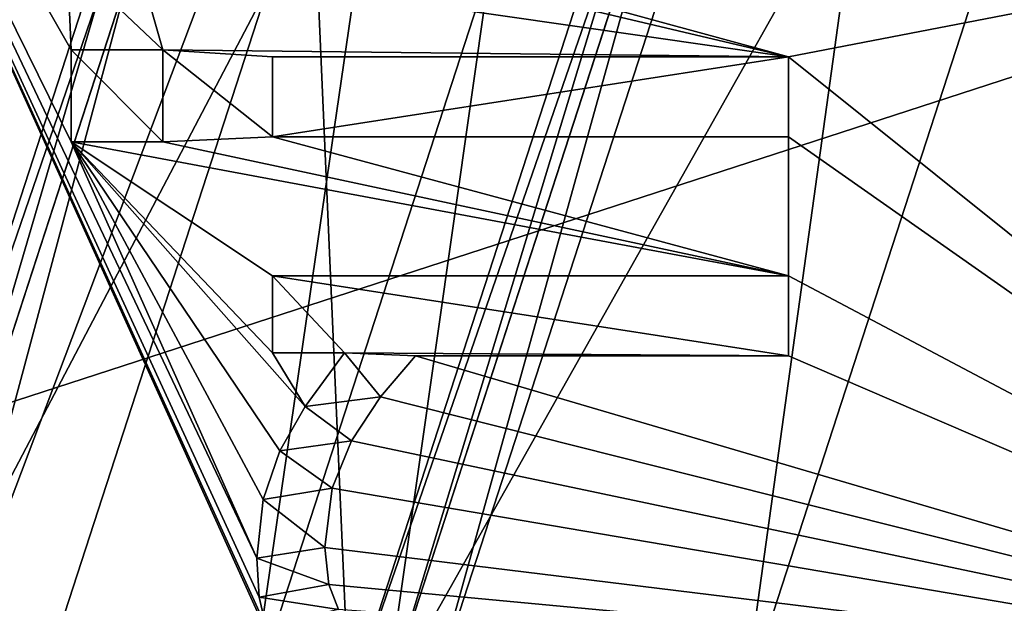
# Model space of a CAD drawing. Header units: millimetres. Extents: x -50 to 50, y -120 to 419.
# Tile 168 of 241: x -18.29 to -12.8, y 300.56 to 303.81. Entities that reach past the tile are written whole.
import ezdxf

# ---------------------------------------------------------------- set-up
doc = ezdxf.new("R2010")
doc.units = ezdxf.units.MM
doc.header["$LTSCALE"] = 81.481481
for name, color, linetype in [('115', 7, 'CONTINUOUS'), ('117', 7, 'CONTINUOUS'), ('119', 7, 'CONTINUOUS'), ('121', 7, 'CONTINUOUS'), ('124', 7, 'CONTINUOUS'), ('125', 7, 'CONTINUOUS'), ('126', 7, 'CONTINUOUS'), ('130', 7, 'CONTINUOUS'), ('132', 7, 'CONTINUOUS'), ('134', 7, 'CONTINUOUS'), ('139', 7, 'CONTINUOUS'), ('140', 7, 'CONTINUOUS'), ('141', 7, 'CONTINUOUS'), ('143', 7, 'CONTINUOUS'), ('145', 7, 'CONTINUOUS'), ('147', 7, 'CONTINUOUS'), ('148', 7, 'CONTINUOUS'), ('150', 7, 'CONTINUOUS'), ('152', 7, 'CONTINUOUS'), ('154', 7, 'CONTINUOUS'), ('155', 7, 'CONTINUOUS'), ('157', 7, 'CONTINUOUS'), ('159', 7, 'CONTINUOUS'), ('2004', 7, 'CONTINUOUS'), ('2006', 7, 'CONTINUOUS'), ('2007', 7, 'CONTINUOUS'), ('2008', 7, 'CONTINUOUS'), ('2009', 7, 'CONTINUOUS'), ('2010', 7, 'CONTINUOUS'), ('2044', 7, 'CONTINUOUS'), ('2045', 7, 'CONTINUOUS'), ('2046', 7, 'CONTINUOUS'), ('2047', 7, 'CONTINUOUS'), ('2048', 7, 'CONTINUOUS'), ('2049', 7, 'CONTINUOUS'), ('2050', 7, 'CONTINUOUS'), ('2051', 7, 'CONTINUOUS'), ('2052', 7, 'CONTINUOUS'), ('2053', 7, 'CONTINUOUS'), ('2054', 7, 'CONTINUOUS'), ('2055', 7, 'CONTINUOUS'), ('2056', 7, 'CONTINUOUS'), ('2081', 7, 'CONTINUOUS'), ('2082', 7, 'CONTINUOUS'), ('2083', 7, 'CONTINUOUS'), ('2084', 7, 'CONTINUOUS'), ('2085', 7, 'CONTINUOUS'), ('2086', 7, 'CONTINUOUS'), ('2138', 7, 'CONTINUOUS'), ('2150', 7, 'CONTINUOUS'), ('2381', 7, 'CONTINUOUS'), ('2383', 7, 'CONTINUOUS'), ('2384', 7, 'CONTINUOUS'), ('2386', 7, 'CONTINUOUS')]:
    doc.layers.add(name, color=color, linetype=linetype)

msp = doc.modelspace()

# ---------------------------------------------------------------- linework, layer by layer
at = {"layer": '115', "linetype": 'CONTINUOUS'}
msp.add_3dface([(-21, 300, 1), (-21.8434, 315.8703, 1), (-16.9894, 312.3435, 1), (-21, 300, 1)], dxfattribs=at)
at = {"layer": '117', "linetype": 'CONTINUOUS'}
for points in [[(-21, 300), (-16.9894, 312.3435), (-16.45, 300), (-21, 300)], [(-16.45, 300), (-16.9894, 312.3435), (-13.3083, 309.6691), (-16.45, 300)]]:
    msp.add_3dface(points, dxfattribs=at)
at = {"layer": '119', "linetype": 'CONTINUOUS'}
for points in [[(-17.1916, 312.4904, 2.5), (-21.25, 300, 2.5), (-16.5848, 312.0496, 2.5), (-17.1916, 312.4904, 2.5)], [(-16.5848, 312.0496, 2.5), (-21.25, 300, 2.5), (-20.5, 300, 2.5), (-16.5848, 312.0496, 2.5)]]:
    msp.add_3dface(points, dxfattribs=at)
at = {"layer": '121', "linetype": 'CONTINUOUS'}
for points in [[(-27.3904, 308.8997, 5), (-28.8, 300, 5), (-17.3534, 312.608, 5), (-27.3904, 308.8997, 5)], [(-17.3534, 312.608, 5), (-28.8, 300, 5), (-21.45, 300, 5), (-17.3534, 312.608, 5)]]:
    msp.add_3dface(points, dxfattribs=at)
at = {"layer": '124', "linetype": 'CONTINUOUS'}
for points in [[(-21, 300, 1), (-16.9894, 312.3435, 1), (-21, 300), (-21, 300, 1)], [(-21, 300), (-16.9894, 312.3435, 1), (-16.9894, 312.3435), (-21, 300)]]:
    msp.add_3dface(points, dxfattribs=at)
at = {"layer": '125', "linetype": 'CONTINUOUS'}
for points in [[(-16.25, 300, 2.3), (-16.25, 300, 0.2), (-13.1465, 309.5515, 0.2), (-16.25, 300, 2.3)], [(-13.1465, 309.5515, 2.3), (-16.25, 300, 2.3), (-13.1465, 309.5515, 0.2), (-13.1465, 309.5515, 2.3)]]:
    msp.add_3dface(points, dxfattribs=at)
at = {"layer": '126', "linetype": 'CONTINUOUS'}
for points in [[(-21.25, 300, 4.8), (-17.1916, 312.4904, 2.5), (-17.1916, 312.4905, 4.8), (-21.25, 300, 4.8)], [(-21.25, 300, 2.5), (-17.1916, 312.4904, 2.5), (-21.25, 300, 4.8), (-21.25, 300, 2.5)]]:
    msp.add_3dface(points, dxfattribs=at)
at = {"layer": '130', "linetype": 'CONTINUOUS'}
for points in [[(-17.3534, 312.608, 5), (-21.45, 300, 5), (-17.1916, 312.4905, 4.8), (-17.3534, 312.608, 5)], [(-21.45, 300, 5), (-21.25, 300, 4.8), (-17.1916, 312.4905, 4.8), (-21.45, 300, 5)]]:
    msp.add_3dface(points, dxfattribs=at)
at = {"layer": '132', "linetype": 'CONTINUOUS'}
for points in [[(-16.45, 300, 2.5), (-13.1465, 309.5515, 2.3), (-13.3083, 309.6691, 2.5), (-16.45, 300, 2.5)], [(-16.25, 300, 2.3), (-13.1465, 309.5515, 2.3), (-16.45, 300, 2.5), (-16.25, 300, 2.3)]]:
    msp.add_3dface(points, dxfattribs=at)
at = {"layer": '134', "linetype": 'CONTINUOUS'}
for points in [[(-16.45, 300), (-13.3083, 309.6691), (-16.25, 300, 0.2), (-16.45, 300)], [(-16.25, 300, 0.2), (-13.3083, 309.6691), (-13.1465, 309.5515, 0.2), (-16.25, 300, 0.2)]]:
    msp.add_3dface(points, dxfattribs=at)
at = {"layer": '139', "linetype": 'CONTINUOUS'}
for points in [[(-16.8275, 312.226, 37.5), (-20.8, 300, 37.5), (-15.5331, 311.2855, 37.5), (-16.8275, 312.226, 37.5)], [(-15.5331, 311.2855, 37.5), (-20.8, 300, 37.5), (-19.2, 300, 37.5), (-15.5331, 311.2855, 37.5)]]:
    msp.add_3dface(points, dxfattribs=at)
at = {"layer": '140', "linetype": 'CONTINUOUS'}
for points in [[(-21, 300, 3), (-21, 300, 37.3), (-16.9893, 312.3435, 37.3), (-21, 300, 3)], [(-21, 300, 3), (-16.9893, 312.3435, 37.3), (-16.9893, 312.3435, 3), (-21, 300, 3)]]:
    msp.add_3dface(points, dxfattribs=at)
at = {"layer": '141', "linetype": 'CONTINUOUS'}
for points in [[(-16.45, 300, 2.5), (-13.3083, 309.6691, 2.5), (-16, 300, 2.5), (-16.45, 300, 2.5)], [(-16, 300, 2.5), (-13.3083, 309.6691, 2.5), (-12.9444, 309.4044, 2.5), (-16, 300, 2.5)]]:
    msp.add_3dface(points, dxfattribs=at)
at = {"layer": '143', "linetype": 'CONTINUOUS'}
for points in [[(-16, 300), (-12.9444, 309.4044, 2.5), (-12.9443, 309.4046), (-16, 300)], [(-16, 300, 2.5), (-12.9444, 309.4044, 2.5), (-16, 300), (-16, 300, 2.5)]]:
    msp.add_3dface(points, dxfattribs=at)
at = {"layer": '145', "linetype": 'CONTINUOUS'}
for points in [[(-14.25, 300, 4), (-11.5285, 308.3759), (-11.5285, 308.376, 4), (-14.25, 300, 4)], [(-14.25, 300, 4), (-14.25, 300), (-11.5285, 308.3759), (-14.25, 300, 4)]]:
    msp.add_3dface(points, dxfattribs=at)
at = {"layer": '147', "linetype": 'CONTINUOUS'}
for points in [[(-14.7246, 310.697, 6), (-18.2, 300, 6), (-16.25, 300, 6), (-14.7246, 310.697, 6)], [(-14.7246, 310.697, 6), (-16.25, 300, 6), (-13.1466, 309.5514, 6), (-14.7246, 310.697, 6)]]:
    msp.add_3dface(points, dxfattribs=at)
at = {"layer": '148', "linetype": 'CONTINUOUS'}
for points in [[(-19, 300, 37.3), (-19, 300, 6.8), (-15.3713, 311.1679, 6.8), (-19, 300, 37.3)], [(-19, 300, 37.3), (-15.3713, 311.1679, 6.8), (-15.3713, 311.1679, 37.3), (-19, 300, 37.3)]]:
    msp.add_3dface(points, dxfattribs=at)
at = {"layer": '150', "linetype": 'CONTINUOUS'}
for points in [[(-15.3713, 311.1679, 6.8), (-19, 300, 6.8), (-16.2516, 309.3828, 6.2343), (-15.3713, 311.1679, 6.8)], [(-18.2, 300, 6), (-14.7246, 310.697, 6), (-18.7657, 300, 6.2343), (-18.2, 300, 6)], [(-18.7657, 300, 6.2343), (-14.7246, 310.697, 6), (-16.2516, 309.3828, 6.2343), (-18.7657, 300, 6.2343)], [(-19, 300, 6.8), (-18.7657, 300, 6.2343), (-16.2516, 309.3828, 6.2343), (-19, 300, 6.8)]]:
    msp.add_3dface(points, dxfattribs=at)
at = {"layer": '152', "linetype": 'CONTINUOUS'}
for points in [[(-21, 300, 37.3), (-16.8275, 312.226, 37.5), (-16.9893, 312.3435, 37.3), (-21, 300, 37.3)], [(-21, 300, 37.3), (-20.8, 300, 37.5), (-16.8275, 312.226, 37.5), (-21, 300, 37.3)]]:
    msp.add_3dface(points, dxfattribs=at)
at = {"layer": '154', "linetype": 'CONTINUOUS'}
for points in [[(-15.5331, 311.2855, 37.5), (-19.2, 300, 37.5), (-15.3713, 311.1679, 37.3), (-15.5331, 311.2855, 37.5)], [(-19.2, 300, 37.5), (-19, 300, 37.3), (-15.3713, 311.1679, 37.3), (-19.2, 300, 37.5)]]:
    msp.add_3dface(points, dxfattribs=at)
at = {"layer": '155', "linetype": 'CONTINUOUS'}
for points in [[(-20.5, 300, 2.5), (-21, 300, 3), (-16.9893, 312.3435, 3), (-20.5, 300, 2.5)], [(-16.5848, 312.0496, 2.5), (-20.5, 300, 2.5), (-16.9893, 312.3435, 3), (-16.5848, 312.0496, 2.5)]]:
    msp.add_3dface(points, dxfattribs=at)
at = {"layer": '157', "linetype": 'CONTINUOUS'}
for points in [[(-16.25, 300, 6), (-11.5285, 308.376, 4), (-13.1466, 309.5514, 6), (-16.25, 300, 6)], [(-14.25, 300, 4), (-11.5285, 308.376, 4), (-16.25, 300, 6), (-14.25, 300, 4)]]:
    msp.add_3dface(points, dxfattribs=at)
at = {"layer": '159', "linetype": 'CONTINUOUS'}
for points in [[(-16, 300), (-12.9443, 309.4046), (-14.25, 300), (-16, 300)], [(-14.25, 300), (-12.9443, 309.4046), (-11.5285, 308.3759), (-14.25, 300)]]:
    msp.add_3dface(points, dxfattribs=at)
at = {"layer": '2004', "linetype": 'CONTINUOUS'}
for points in [[(-17, 300, 4), (-19, 300, 4), (-15.3714, 311.1678, 4), (-17, 300, 4)], [(-17, 300, 4), (-15.3714, 311.1678, 4), (-13.7533, 309.9923, 4), (-17, 300, 4)]]:
    msp.add_3dface(points, dxfattribs=at)
at = {"layer": '2006', "linetype": 'CONTINUOUS'}
for points in [[(-17, 300, 2.5), (-13.7533, 309.9923, 4), (-13.7533, 309.9924, 2.5), (-17, 300, 2.5)], [(-17, 300, 2.5), (-17, 300, 4), (-13.7533, 309.9923, 4), (-17, 300, 2.5)]]:
    msp.add_3dface(points, dxfattribs=at)
at = {"layer": '2007', "linetype": 'CONTINUOUS'}
for points in [[(-15.3714, 311.1678, 4), (-19, 300, 4), (-15.3713, 311.1679, 2.5), (-15.3714, 311.1678, 4)], [(-19, 300, 4), (-19, 300, 2.5), (-15.3713, 311.1679, 2.5), (-19, 300, 4)]]:
    msp.add_3dface(points, dxfattribs=at)
at = {"layer": '2008', "linetype": 'CONTINUOUS'}
for points in [[(-19, 300, 2.5), (-13.7533, 309.9924, 2.5), (-15.3713, 311.1679, 2.5), (-19, 300, 2.5)], [(-19, 300, 2.5), (-17, 300, 2.5), (-13.7533, 309.9924, 2.5), (-19, 300, 2.5)]]:
    msp.add_3dface(points, dxfattribs=at)
at = {"layer": '2009', "linetype": 'CONTINUOUS'}
msp.add_3dface([(-22.2, 300, 31), (-19.2552, 313.9885, 31), (-17.9607, 313.0481, 31), (-22.2, 300, 31)], dxfattribs=at)
at = {"layer": '2010', "linetype": 'CONTINUOUS'}
for points in [[(-23.5, 300, 71), (23.5, 300, 71), (19.0125, 313.8121, 71), (-23.5, 300, 71)], [(-19.0125, 313.8121, 71), (-23.5, 300, 71), (19.0125, 313.8121, 71), (-19.0125, 313.8121, 71)]]:
    msp.add_3dface(points, dxfattribs=at)
at = {"layer": '2044', "linetype": 'CONTINUOUS'}
for points in [[(-14, 303.6028, 68.5), (-14, 303.6028, 69), (-14, 303.1572, 68.5), (-14, 303.6028, 68.5)], [(-14, 303.1572, 68.5), (-14, 303.6028, 69), (-14, 303.1572, 69), (-14, 303.1572, 68.5)]]:
    msp.add_3dface(points, dxfattribs=at)
at = {"layer": '2045', "linetype": 'CONTINUOUS'}
for points in [[(-14, 303.1572, 68.5), (-14, 303.1572, 69), (-16.8776, 303.1572, 69), (-14, 303.1572, 68.5)], [(-16.8776, 303.1572, 68.5), (-14, 303.1572, 68.5), (-16.8776, 303.1572, 69), (-16.8776, 303.1572, 68.5)]]:
    msp.add_3dface(points, dxfattribs=at)
at = {"layer": '2046', "linetype": 'CONTINUOUS'}
for points in [[(-16.8776, 303.1572, 68.5), (-16.8776, 303.1572, 69), (-16.8776, 303.6028, 68.5), (-16.8776, 303.1572, 68.5)], [(-16.8776, 303.6028, 68.5), (-16.8776, 303.1572, 69), (-16.8776, 303.6028, 69), (-16.8776, 303.6028, 68.5)]]:
    msp.add_3dface(points, dxfattribs=at)
at = {"layer": '2047', "linetype": 'CONTINUOUS'}
for points in [[(-14, 303.6028, 69), (-14, 303.6028, 68.5), (-16.8776, 303.6028, 68.5), (-14, 303.6028, 69)], [(-14, 303.6028, 69), (-16.8776, 303.6028, 68.5), (-16.8776, 303.6028, 69), (-14, 303.6028, 69)]]:
    msp.add_3dface(points, dxfattribs=at)
at = {"layer": '2048', "linetype": 'CONTINUOUS'}
for points in [[(-18, 303.6413, 68.5), (-18, 303.6413, 69), (-17.4883, 303.6413, 69), (-18, 303.6413, 68.5)], [(-17.4883, 303.6413, 68.5), (-18, 303.6413, 68.5), (-17.4883, 303.6413, 69), (-17.4883, 303.6413, 68.5)]]:
    msp.add_3dface(points, dxfattribs=at)
at = {"layer": '2049', "linetype": 'CONTINUOUS'}
for points in [[(-17.4883, 303.6413, 68.5), (-17.4883, 303.6413, 69), (-17.4883, 303.1296, 69), (-17.4883, 303.6413, 68.5)], [(-17.4883, 303.1296, 68.5), (-17.4883, 303.6413, 68.5), (-17.4883, 303.1296, 69), (-17.4883, 303.1296, 68.5)]]:
    msp.add_3dface(points, dxfattribs=at)
at = {"layer": '2050', "linetype": 'CONTINUOUS'}
for points in [[(-17.4883, 303.1296, 68.5), (-17.4883, 303.1296, 69), (-18, 303.1296, 69), (-17.4883, 303.1296, 68.5)], [(-18, 303.1296, 68.5), (-17.4883, 303.1296, 68.5), (-18, 303.1296, 69), (-18, 303.1296, 68.5)]]:
    msp.add_3dface(points, dxfattribs=at)
at = {"layer": '2051', "linetype": 'CONTINUOUS'}
for points in [[(-18, 303.6413, 69), (-18, 303.6413, 68.5), (-18, 303.1296, 68.5), (-18, 303.6413, 69)], [(-18, 303.6413, 69), (-18, 303.1296, 68.5), (-18, 303.1296, 69), (-18, 303.6413, 69)]]:
    msp.add_3dface(points, dxfattribs=at)
at = {"layer": '2052', "linetype": 'CONTINUOUS'}
for points in [[(-14, 302.3814, 68.5), (-14, 302.3814, 69), (-14, 301.9357, 68.5), (-14, 302.3814, 68.5)], [(-14, 301.9357, 68.5), (-14, 302.3814, 69), (-14, 301.9357, 69), (-14, 301.9357, 68.5)]]:
    msp.add_3dface(points, dxfattribs=at)
at = {"layer": '2053', "linetype": 'CONTINUOUS'}
for points in [[(-14, 301.9357, 68.5), (-14, 301.9357, 69), (-16.0798, 301.9357, 69), (-14, 301.9357, 68.5)], [(-16.0798, 301.9357, 68.5), (-14, 301.9357, 68.5), (-16.0798, 301.9357, 69), (-16.0798, 301.9357, 68.5)]]:
    msp.add_3dface(points, dxfattribs=at)
at = {"layer": '2054', "linetype": 'CONTINUOUS'}
for points in [[(-16.0798, 301.9357, 68.5), (-16.0798, 301.9357, 69), (-16.2749, 301.707, 69), (-16.0798, 301.9357, 68.5)], [(-16.0798, 301.9357, 68.5), (-16.2749, 301.707, 69), (-16.2749, 301.707, 68.5), (-16.0798, 301.9357, 68.5)], [(-16.2749, 301.707, 69), (-16.4374, 301.4625, 69), (-16.2749, 301.707, 68.5), (-16.2749, 301.707, 69)], [(-16.2749, 301.707, 68.5), (-16.4374, 301.4625, 69), (-16.4374, 301.4625, 68.5), (-16.2749, 301.707, 68.5)]]:
    msp.add_3dface(points, dxfattribs=at)
at = {"layer": '2055', "linetype": 'CONTINUOUS'}
for points in [[(-16.4374, 301.4625, 68.5), (-16.4374, 301.4625, 69), (-16.5457, 301.1981, 69), (-16.4374, 301.4625, 68.5)], [(-16.4374, 301.4625, 68.5), (-16.5457, 301.1981, 69), (-16.5457, 301.1981, 68.5), (-16.4374, 301.4625, 68.5)], [(-16.5457, 301.1981, 69), (-16.586, 300.8683, 69), (-16.5457, 301.1981, 68.5), (-16.5457, 301.1981, 69)], [(-16.5457, 301.1981, 68.5), (-16.586, 300.8683, 69), (-16.586, 300.8683, 68.5), (-16.5457, 301.1981, 68.5)]]:
    msp.add_3dface(points, dxfattribs=at)
at = {"layer": '2056', "linetype": 'CONTINUOUS'}
for points in [[(-16.586, 300.8683, 68.5), (-16.586, 300.8683, 69), (-16.563, 300.6615, 69), (-16.586, 300.8683, 68.5)], [(-16.586, 300.8683, 68.5), (-16.563, 300.6615, 69), (-16.563, 300.6616, 68.5), (-16.586, 300.8683, 68.5)], [(-16.563, 300.6615, 69), (-16.5089, 300.5217, 69), (-16.563, 300.6616, 68.5), (-16.563, 300.6615, 69)], [(-16.563, 300.6616, 68.5), (-16.5089, 300.5217, 69), (-16.5089, 300.5217, 68.5), (-16.563, 300.6616, 68.5)]]:
    msp.add_3dface(points, dxfattribs=at)
at = {"layer": '2081', "linetype": 'CONTINUOUS'}
for points in [[(-16.9512, 300.5916, 69), (-16.9656, 300.8078, 69), (-16.9512, 300.5917, 68.5), (-16.9512, 300.5916, 69)], [(-16.9512, 300.5917, 68.5), (-16.9656, 300.8078, 69), (-16.9656, 300.8078, 68.5), (-16.9512, 300.5917, 68.5)], [(-16.9153, 300.4284, 68.5), (-16.9512, 300.5916, 69), (-16.9512, 300.5917, 68.5), (-16.9153, 300.4284, 68.5)], [(-16.9153, 300.4284, 68.5), (-16.9153, 300.4284, 69), (-16.9512, 300.5916, 69), (-16.9153, 300.4284, 68.5)]]:
    msp.add_3dface(points, dxfattribs=at)
at = {"layer": '2082', "linetype": 'CONTINUOUS'}
for points in [[(-16.9306, 301.1348, 69), (-16.8368, 301.4064, 69), (-16.9306, 301.1348, 68.5), (-16.9306, 301.1348, 69)], [(-16.9306, 301.1348, 68.5), (-16.8368, 301.4064, 69), (-16.8368, 301.4064, 68.5), (-16.9306, 301.1348, 68.5)], [(-16.9656, 300.8078, 68.5), (-16.9656, 300.8078, 69), (-16.9306, 301.1348, 69), (-16.9656, 300.8078, 68.5)], [(-16.9656, 300.8078, 68.5), (-16.9306, 301.1348, 69), (-16.9306, 301.1348, 68.5), (-16.9656, 300.8078, 68.5)]]:
    msp.add_3dface(points, dxfattribs=at)
at = {"layer": '2083', "linetype": 'CONTINUOUS'}
for points in [[(-16.6962, 301.6539, 69), (-16.4759, 301.9522, 69), (-16.6961, 301.6541, 68.5), (-16.6962, 301.6539, 69)], [(-16.6961, 301.6541, 68.5), (-16.4759, 301.9522, 69), (-16.4759, 301.9522, 68.5), (-16.6961, 301.6541, 68.5)], [(-16.8368, 301.4064, 68.5), (-16.6962, 301.6539, 69), (-16.6961, 301.6541, 68.5), (-16.8368, 301.4064, 68.5)], [(-16.8368, 301.4064, 68.5), (-16.8368, 301.4064, 69), (-16.6962, 301.6539, 69), (-16.8368, 301.4064, 68.5)]]:
    msp.add_3dface(points, dxfattribs=at)
at = {"layer": '2084', "linetype": 'CONTINUOUS'}
for points in [[(-16.4759, 301.9522, 68.5), (-16.4759, 301.9522, 69), (-16.8776, 301.9522, 68.5), (-16.4759, 301.9522, 68.5)], [(-16.8776, 301.9522, 68.5), (-16.4759, 301.9522, 69), (-16.8776, 301.9522, 69), (-16.8776, 301.9522, 68.5)]]:
    msp.add_3dface(points, dxfattribs=at)
at = {"layer": '2085', "linetype": 'CONTINUOUS'}
for points in [[(-16.8776, 301.9522, 68.5), (-16.8776, 301.9522, 69), (-16.8776, 302.3814, 68.5), (-16.8776, 301.9522, 68.5)], [(-16.8776, 302.3814, 68.5), (-16.8776, 301.9522, 69), (-16.8776, 302.3814, 69), (-16.8776, 302.3814, 68.5)]]:
    msp.add_3dface(points, dxfattribs=at)
at = {"layer": '2086', "linetype": 'CONTINUOUS'}
for points in [[(-14, 302.3814, 69), (-14, 302.3814, 68.5), (-16.8776, 302.3814, 68.5), (-14, 302.3814, 69)], [(-14, 302.3814, 69), (-16.8776, 302.3814, 68.5), (-16.8776, 302.3814, 69), (-14, 302.3814, 69)]]:
    msp.add_3dface(points, dxfattribs=at)
at = {"layer": '2138', "linetype": 'CONTINUOUS'}
for points in [[(-22, 300, 68), (-22, 300, 31.2), (-17.7984, 312.9313, 31.2), (-22, 300, 68)], [(-22, 300, 68), (-17.7984, 312.9313, 31.2), (-20.7157, 307.4067, 68), (-22, 300, 68)]]:
    msp.add_3dface(points, dxfattribs=at)
at = {"layer": '2150', "linetype": 'CONTINUOUS'}
for points in [[(-22.2, 300, 31), (-17.9607, 313.0481, 31), (-22.0586, 300, 31.0586), (-22.2, 300, 31)], [(-17.9607, 313.0481, 31), (-22, 300, 31.2), (-22.0586, 300, 31.0586), (-17.9607, 313.0481, 31)], [(-22, 300, 31.2), (-17.9607, 313.0481, 31), (-17.7984, 312.9313, 31.2), (-22, 300, 31.2)]]:
    msp.add_3dface(points, dxfattribs=at)
at = {"layer": '2381', "linetype": 'CONTINUOUS'}
for points in [[(-19.8447, 306.8694, 69), (-16.8561, 300.2732, 69), (-21, 300, 69), (-19.8447, 306.8694, 69)], [(-18.022, 304.1475, 69), (-18, 303.6413, 69), (-19.8447, 306.8694, 69), (-18.022, 304.1475, 69)], [(-18, 303.6413, 69), (-18, 303.1296, 69), (-19.8447, 306.8694, 69), (-18, 303.6413, 69)], [(-18, 303.1296, 69), (-16.9656, 300.8078, 69), (-19.8447, 306.8694, 69), (-18, 303.1296, 69)], [(-16.9153, 300.4284, 69), (-16.8561, 300.2732, 69), (-19.8447, 306.8694, 69), (-16.9153, 300.4284, 69)], [(-16.9512, 300.5916, 69), (-16.9153, 300.4284, 69), (-19.8447, 306.8694, 69), (-16.9512, 300.5916, 69)], [(-16.9656, 300.8078, 69), (-16.9512, 300.5916, 69), (-19.8447, 306.8694, 69), (-16.9656, 300.8078, 69)], [(-14, 303.6028, 69), (-16.4374, 304.2686, 69), (-8.2485, 304.713, 69), (-14, 303.6028, 69)], [(-14, 303.6028, 69), (-8.2485, 304.713, 69), (-9.5, 300, 69), (-14, 303.6028, 69)], [(-17.6259, 304.1255, 69), (-16.8171, 304.2686, 69), (-14, 303.6028, 69), (-17.6259, 304.1255, 69)], [(-16.8171, 304.2686, 69), (-16.4374, 304.2686, 69), (-14, 303.6028, 69), (-16.8171, 304.2686, 69)], [(-18.022, 304.1475, 69), (-17.6259, 304.1255, 69), (-17.4883, 303.6413, 69), (-18.022, 304.1475, 69)], [(-18, 303.6413, 69), (-18.022, 304.1475, 69), (-17.4883, 303.6413, 69), (-18, 303.6413, 69)], [(-17.6259, 304.1255, 69), (-14, 303.6028, 69), (-17.4883, 303.6413, 69), (-17.6259, 304.1255, 69)], [(-14, 303.6028, 69), (-16.8776, 303.6028, 69), (-17.4883, 303.6413, 69), (-14, 303.6028, 69)], [(-16.8776, 303.6028, 69), (-16.8776, 303.1572, 69), (-17.4883, 303.6413, 69), (-16.8776, 303.6028, 69)], [(-17.4883, 303.6413, 69), (-16.8776, 303.1572, 69), (-17.4883, 303.1296, 69), (-17.4883, 303.6413, 69)], [(-14, 303.1572, 69), (-14, 303.6028, 69), (-9.5, 300, 69), (-14, 303.1572, 69)], [(-18, 303.1296, 69), (-17.4883, 303.1296, 69), (-14, 302.3814, 69), (-18, 303.1296, 69)], [(-18, 303.1296, 69), (-14, 302.3814, 69), (-16.8776, 302.3814, 69), (-18, 303.1296, 69)], [(-16.9656, 300.8078, 69), (-18, 303.1296, 69), (-16.9306, 301.1348, 69), (-16.9656, 300.8078, 69)], [(-18, 303.1296, 69), (-16.8368, 301.4064, 69), (-16.9306, 301.1348, 69), (-18, 303.1296, 69)], [(-16.8368, 301.4064, 69), (-18, 303.1296, 69), (-16.6962, 301.6539, 69), (-16.8368, 301.4064, 69)], [(-16.6962, 301.6539, 69), (-18, 303.1296, 69), (-16.8776, 301.9522, 69), (-16.6962, 301.6539, 69)], [(-16.8776, 301.9522, 69), (-18, 303.1296, 69), (-16.8776, 302.3814, 69), (-16.8776, 301.9522, 69)], [(-17.4883, 303.1296, 69), (-16.8776, 303.1572, 69), (-14, 302.3814, 69), (-17.4883, 303.1296, 69)], [(-16.8776, 303.1572, 69), (-14, 303.1572, 69), (-14, 302.3814, 69), (-16.8776, 303.1572, 69)], [(-14, 302.3814, 69), (-14, 303.1572, 69), (-9.5, 300, 69), (-14, 302.3814, 69)], [(-14, 301.9357, 69), (-14, 302.3814, 69), (-9.5, 300, 69), (-14, 301.9357, 69)], [(-16.4759, 301.9522, 69), (-16.6962, 301.6539, 69), (-16.8776, 301.9522, 69), (-16.4759, 301.9522, 69)], [(-16.2749, 301.707, 69), (-16.0798, 301.9357, 69), (-9.5, 300, 69), (-16.2749, 301.707, 69)], [(-16.0798, 301.9357, 69), (-14, 301.9357, 69), (-9.5, 300, 69), (-16.0798, 301.9357, 69)], [(-16.4374, 301.4625, 69), (-16.2749, 301.707, 69), (-9.5, 300, 69), (-16.4374, 301.4625, 69)], [(-16.5457, 301.1981, 69), (-16.4374, 301.4625, 69), (-9.5, 300, 69), (-16.5457, 301.1981, 69)], [(-16.586, 300.8683, 69), (-16.5457, 301.1981, 69), (-9.5, 300, 69), (-16.586, 300.8683, 69)], [(-16.563, 300.6615, 69), (-16.586, 300.8683, 69), (-9.5, 300, 69), (-16.563, 300.6615, 69)], [(-16.5089, 300.5217, 69), (-16.563, 300.6615, 69), (-9.5, 300, 69), (-16.5089, 300.5217, 69)]]:
    msp.add_3dface(points, dxfattribs=at)
at = {"layer": '2383', "linetype": 'CONTINUOUS'}
for points in [[(-18, 303.6413, 68.5), (-17.4883, 303.6413, 68.5), (-17.4883, 303.1296, 68.5), (-18, 303.6413, 68.5)], [(-18, 303.6413, 68.5), (-17.4883, 303.1296, 68.5), (-18, 303.1296, 68.5), (-18, 303.6413, 68.5)]]:
    msp.add_3dface(points, dxfattribs=at)
at = {"layer": '2384', "linetype": 'CONTINUOUS'}
for points in [[(-14, 302.3814, 68.5), (-14, 301.9357, 68.5), (-16.8776, 302.3814, 68.5), (-14, 302.3814, 68.5)], [(-14, 301.9357, 68.5), (-16.4759, 301.9522, 68.5), (-16.8776, 302.3814, 68.5), (-14, 301.9357, 68.5)], [(-16.4759, 301.9522, 68.5), (-16.8776, 301.9522, 68.5), (-16.8776, 302.3814, 68.5), (-16.4759, 301.9522, 68.5)], [(-16.2749, 301.707, 68.5), (-16.6961, 301.6541, 68.5), (-16.4759, 301.9522, 68.5), (-16.2749, 301.707, 68.5)], [(-14, 301.9357, 68.5), (-16.0798, 301.9357, 68.5), (-16.4759, 301.9522, 68.5), (-14, 301.9357, 68.5)], [(-16.0798, 301.9357, 68.5), (-16.2749, 301.707, 68.5), (-16.4759, 301.9522, 68.5), (-16.0798, 301.9357, 68.5)], [(-16.2749, 301.707, 68.5), (-16.4374, 301.4625, 68.5), (-16.6961, 301.6541, 68.5), (-16.2749, 301.707, 68.5)], [(-16.4374, 301.4625, 68.5), (-16.8368, 301.4064, 68.5), (-16.6961, 301.6541, 68.5), (-16.4374, 301.4625, 68.5)], [(-16.4374, 301.4625, 68.5), (-16.5457, 301.1981, 68.5), (-16.8368, 301.4064, 68.5), (-16.4374, 301.4625, 68.5)], [(-16.5457, 301.1981, 68.5), (-16.9306, 301.1348, 68.5), (-16.8368, 301.4064, 68.5), (-16.5457, 301.1981, 68.5)], [(-16.5457, 301.1981, 68.5), (-16.586, 300.8683, 68.5), (-16.9306, 301.1348, 68.5), (-16.5457, 301.1981, 68.5)], [(-16.586, 300.8683, 68.5), (-16.9656, 300.8078, 68.5), (-16.9306, 301.1348, 68.5), (-16.586, 300.8683, 68.5)], [(-16.586, 300.8683, 68.5), (-16.563, 300.6616, 68.5), (-16.9656, 300.8078, 68.5), (-16.586, 300.8683, 68.5)], [(-16.563, 300.6616, 68.5), (-16.9512, 300.5917, 68.5), (-16.9656, 300.8078, 68.5), (-16.563, 300.6616, 68.5)], [(-16.563, 300.6616, 68.5), (-16.5089, 300.5217, 68.5), (-16.9512, 300.5917, 68.5), (-16.563, 300.6616, 68.5)], [(-16.5089, 300.5217, 68.5), (-16.9153, 300.4284, 68.5), (-16.9512, 300.5917, 68.5), (-16.5089, 300.5217, 68.5)]]:
    msp.add_3dface(points, dxfattribs=at)
at = {"layer": '2386', "linetype": 'CONTINUOUS'}
for points in [[(-14, 303.6028, 68.5), (-14, 303.1572, 68.5), (-16.8776, 303.1572, 68.5), (-14, 303.6028, 68.5)], [(-14, 303.6028, 68.5), (-16.8776, 303.1572, 68.5), (-16.8776, 303.6028, 68.5), (-14, 303.6028, 68.5)]]:
    msp.add_3dface(points, dxfattribs=at)

doc.saveas('drawing.dxf')
